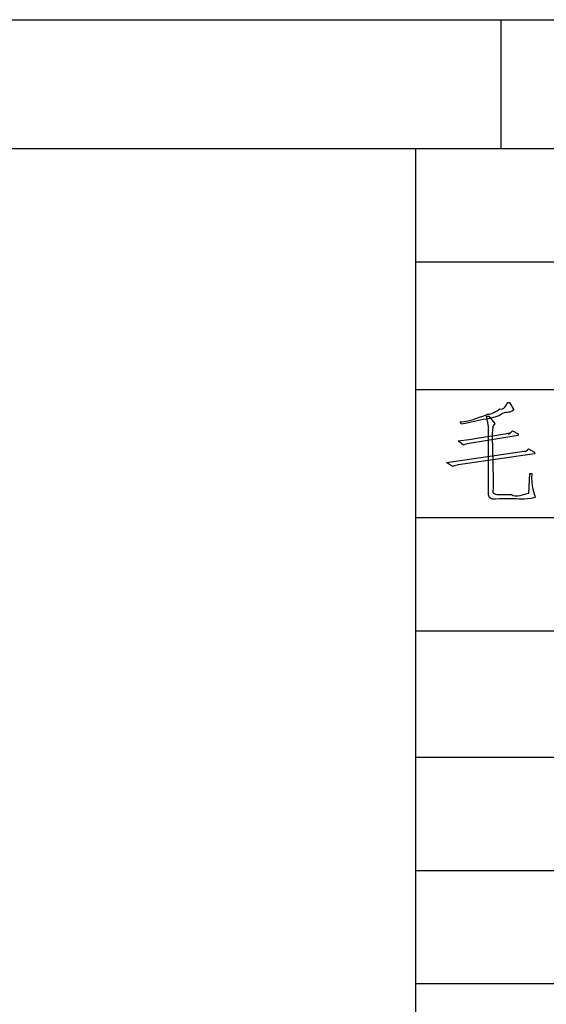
# Model space of a CAD drawing. Header units: millimetres. Extents: x 3 to 297, y 2 to 209.
# Tile 83 of 92: x 214 to 230, y 180 to 209. Entities that reach past the tile are written whole.
import ezdxf

# ---------------------------------------------------------------- set-up
doc = ezdxf.new("R2010")
doc.units = ezdxf.units.MM
doc.layers.get('0').update_dxf_attribs({"linetype": 'CONTINUOUS'})

msp = doc.modelspace()

# ---------------------------------------------------------------- linework, layer by layer
at = {"color": 0}
for p, q in [((2.7519, 208.738), (297.215, 208.738)), ((228.211, 208.738), (228.211, 205)), ((24.9769, 205), (291.994, 205)), ((225.742, 205), (225.742, 201.719)), ((225.742, 205), (252.448, 205)), ((225.742, 201.719), (225.742, 198.015)), ((225.742, 201.719), (252.448, 201.719)), ((225.742, 198.015), (225.742, 194.31)), ((225.742, 198.015), (252.448, 198.015)), ((228.419, 197.642), (228.469, 197.642)), ((228.469, 197.642), (228.59, 197.433)), ((227.802, 197.245), (227.863, 197.245)), ((227.863, 197.245), (228.039, 197.036)), ((227.075, 197.014), (227.031, 197.086)), ((227.075, 197.014), (227.075, 197.014)), ((227.852, 195.079), (227.852, 196.948)), ((228.717, 196.689), (227.295, 196.452)), ((228.557, 196.821), (228.717, 196.739)), ((228.557, 196.821), (228.557, 196.821)), ((228.717, 196.739), (228.717, 196.689)), ((227.13, 196.402), (226.975, 196.529)), ((226.634, 195.906), (228.888, 196.231)), ((229.186, 196.154), (226.981, 195.834)), ((229.015, 196.303), (229.186, 196.204)), ((229.186, 196.204), (229.186, 196.154)), ((226.81, 195.785), (226.634, 195.906)), ((229.026, 195.019), (229.053, 195.586)), ((229.053, 195.586), (229.114, 195.586)), ((228.194, 194.975), (228.519, 194.975)), ((228.519, 194.853), (228.171, 194.853)), ((225.742, 194.31), (225.742, 191.029)), ((225.742, 194.31), (252.448, 194.31)), ((225.742, 191.029), (225.742, 187.361)), ((225.742, 191.029), (252.448, 191.029)), ((225.742, 187.361), (225.742, 184.08)), ((225.742, 187.361), (252.448, 187.361)), ((225.742, 184.08), (225.742, 180.799)), ((225.742, 184.08), (252.448, 184.08)), ((225.742, 180.799), (225.742, 177.517)), ((225.742, 180.799), (252.448, 180.799)), ((225.742, 180.799), (252.448, 180.799))]:
    msp.add_line(p, q, dxfattribs=at)
for points in [[(228.188, 197.455), (228.298, 197.414), (228.378, 197.576), (228.419, 197.642)], [(227.031, 197.086), (227.339, 197.091), (227.692, 197.256), (227.824, 197.3)], [(227.852, 196.948), (227.842, 196.981), (227.835, 197.127), (227.802, 197.245)], [(228.265, 197.323), (228.107, 197.208), (227.984, 197.21), (227.808, 197.163)], [(227.824, 197.3), (227.957, 197.297), (228.078, 197.396), (228.188, 197.455)], [(228.59, 197.433), (228.481, 197.326), (228.393, 197.381), (228.265, 197.323)], [(227.808, 197.163), (227.518, 197.116), (227.386, 197.069), (227.075, 197.014)], [(228.039, 197.036), (227.934, 196.9), (227.99, 196.933), (227.99, 196.904)], [(226.975, 196.529), (227.868, 196.65), (228.431, 196.751), (228.453, 196.755)], [(227.99, 196.904), (227.934, 196.844), (227.99, 196.286), (227.99, 195.129)], [(228.453, 196.755), (228.382, 196.661), (228.509, 196.784), (228.557, 196.821)], [(227.295, 196.452), (227.192, 196.452), (227.196, 196.435), (227.13, 196.402)], [(228.888, 196.231), (228.93, 196.194), (228.974, 196.262), (229.015, 196.303)], [(226.981, 195.834), (226.861, 195.804), (226.876, 195.818), (226.81, 195.785)], [(229.114, 195.586), (229.077, 195.184), (229.187, 195.017), (229.213, 194.892)], [(228.171, 194.853), (227.842, 194.798), (227.852, 194.929), (227.852, 195.079)], [(227.99, 195.129), (227.934, 194.996), (228.057, 194.975), (228.194, 194.975)], [(228.519, 194.975), (228.629, 194.879), (228.912, 194.99), (229.026, 195.019)], [(229.213, 194.892), (228.863, 194.798), (228.742, 194.853), (228.519, 194.853)]]:
    msp.add_open_spline(points, degree=3, dxfattribs=at)

doc.saveas('drawing.dxf')
